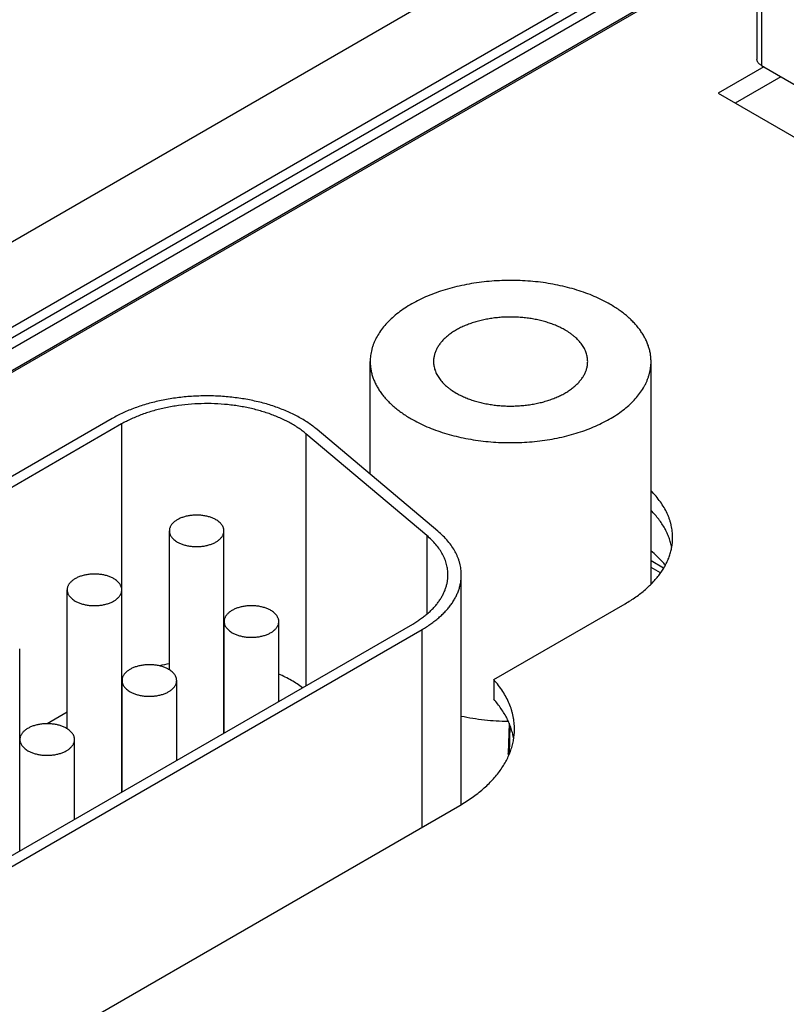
# Model space of a CAD drawing. Header units: inches. Extents: x 0 to 34, y 0 to 22.
# Tile 108 of 124: x 29.53 to 30.104, y 12.933 to 13.669. Entities that reach past the tile are written whole.
import ezdxf

# ---------------------------------------------------------------- set-up
doc = ezdxf.new("R2010")
doc.units = ezdxf.units.IN
doc.header["$LTSCALE"] = 1.87
doc.header["$MEASUREMENT"] = 0
doc.layers.get('0').update_dxf_attribs({"linetype": 'CONTINUOUS'})

msp = doc.modelspace()

# ---------------------------------------------------------------- linework, layer by layer
at = {"color": 7, "linetype": 'CONTINUOUS'}
for p, q in [((30.08164, 13.8617), (30.08164, 13.63991)), ((30.0851, 13.85688), (30.0851, 13.63508)), ((30.08164, 13.82486), (28.27157, 12.77974)), ((30.08164, 13.76113), (28.2994, 12.73209)), ((28.31742, 12.73471), (30.08164, 13.75335)), ((28.3209, 12.72876), (30.08164, 13.74539)), ((28.32114, 12.7124), (30.08164, 13.72889)), ((30.08164, 13.7274), (28.33399, 12.71833)), ((30.08667, 13.63418), (30.05255, 13.61448)), ((30.0851, 13.63508), (30.22986, 13.5515)), ((30.09939, 13.62683), (30.06527, 13.60713)), ((30.05255, 13.61448), (30.27559, 13.48569)), ((29.79245, 13.32971), (29.79245, 13.4139)), ((30.00245, 13.24746), (30.00245, 13.4139)), ((29.59953, 13.37132), (29.24713, 13.16784)), ((29.60661, 13.36724), (29.2542, 13.16376)), ((29.60661, 13.36724), (29.60661, 13.24466)), ((29.8348, 13.28386), (29.74446, 13.35989)), ((29.74446, 13.35989), (29.74446, 13.17165)), ((29.84305, 13.28712), (29.7527, 13.36316)), ((29.64229, 13.18351), (29.64229, 13.28734)), ((29.68309, 13.13622), (29.68309, 13.28734)), ((29.8348, 13.28386), (29.8348, 13.22507)), ((30.01188, 13.2594), (30.00245, 13.26485)), ((30.00958, 13.25587), (30.00245, 13.25998)), ((29.86059, 13.08286), (29.86059, 13.25446)), ((29.56588, 13.13944), (29.56588, 13.24325)), ((29.60676, 13.09215), (29.60676, 13.24325)), ((29.88484, 13.17615), (29.98313, 13.23289)), ((29.68326, 13.13632), (29.68326, 13.21957)), ((29.72414, 13.15992), (29.72414, 13.21957)), ((29.51316, 13.03811), (29.82423, 13.21771)), ((29.52023, 13.03402), (29.8313, 13.21363)), ((29.8313, 13.06592), (29.8313, 13.21363)), ((29.53039, 13.04805), (29.53039, 13.19916)), ((29.68326, 13.19004), (29.68309, 13.19005)), ((29.60687, 13.17552), (29.60676, 13.17545)), ((29.60689, 13.09222), (29.60689, 13.17548)), ((29.64777, 13.11583), (29.64777, 13.17548)), ((29.88484, 13.17615), (29.88484, 13.16145)), ((29.56588, 13.15185), (29.55086, 13.14318)), ((29.89631, 13.14372), (29.89574, 13.1212)), ((29.89655, 13.12055), (29.89708, 13.14182)), ((29.53052, 13.13144), (29.53039, 13.13136)), ((29.53052, 13.04813), (29.53052, 13.13138)), ((29.5714, 13.07173), (29.5714, 13.13138)), ((29.54835, 12.90255), (29.85943, 13.08216))]:
    msp.add_line(p, q, dxfattribs=at)
msp.add_arc((29.66779, 13.05274), 0.13766, 100.67887, 103.79662, dxfattribs=at)
for points, knots in [([(30.0851, 13.63508), (30.08483, 13.63524), (30.08433, 13.63556), (30.08363, 13.6361), (30.08303, 13.63667), (30.08253, 13.63728), (30.08214, 13.63791), (30.08185, 13.63856), (30.08168, 13.63923), (30.08164, 13.63968), (30.08164, 13.63991)], [0, 0, 0, 0, 0.148603, 0.289494, 0.422716, 0.548635, 0.667994, 0.781934, 0.891985, 1, 1, 1, 1]), ([(29.97169, 13.45677), (29.96984, 13.45784), (29.96599, 13.4599), (29.95995, 13.46268), (29.95358, 13.4652), (29.94691, 13.46745), (29.93996, 13.4694), (29.93279, 13.47105), (29.92543, 13.47239), (29.91791, 13.47342), (29.91029, 13.47413), (29.90259, 13.47451), (29.89487, 13.47457), (29.88716, 13.47429), (29.87951, 13.47369), (29.87195, 13.47277), (29.86454, 13.47153), (29.8573, 13.46998), (29.85027, 13.46813), (29.8435, 13.46598), (29.83702, 13.46355), (29.83087, 13.46086), (29.82508, 13.45791), (29.81968, 13.45472), (29.81469, 13.45131), (29.81015, 13.4477), (29.80608, 13.4439), (29.80251, 13.43993), (29.79945, 13.43583), (29.79732, 13.43227), (29.7959, 13.42938), (29.79498, 13.42721), (29.7942, 13.42502), (29.79356, 13.42281), (29.79306, 13.4206), (29.79271, 13.41837), (29.79249, 13.41614), (29.79245, 13.41465), (29.79245, 13.4139)], [0, 0, 0, 0, 0.030664, 0.062385, 0.095097, 0.128718, 0.163154, 0.1983, 0.234044, 0.270264, 0.306835, 0.343626, 0.380507, 0.417343, 0.454002, 0.490353, 0.526269, 0.561627, 0.596312, 0.630216, 0.663241, 0.6953, 0.726323, 0.756252, 0.785051, 0.812704, 0.839219, 0.864632, 0.889009, 0.91245, 0.923863, 0.935095, 0.946167, 0.957102, 0.967926, 0.978665, 0.989347, 1, 1, 1, 1]), ([(30.00245, 13.4139), (30.00245, 13.4149), (30.00236, 13.41689), (30.00198, 13.41986), (30.00135, 13.42282), (30.00046, 13.42576), (29.99933, 13.42867), (29.99795, 13.43154), (29.99633, 13.43437), (29.99447, 13.43715), (29.99237, 13.43987), (29.99005, 13.44253), (29.98751, 13.44512), (29.98474, 13.44763), (29.98177, 13.45007), (29.9786, 13.45241), (29.97523, 13.45466), (29.97289, 13.45608), (29.97169, 13.45677)], [0, 0, 0, 0, 0.053898, 0.108054, 0.16272, 0.218138, 0.274529, 0.332098, 0.391025, 0.451465, 0.513548, 0.577378, 0.643037, 0.71058, 0.780043, 0.85144, 0.924766, 1, 1, 1, 1]), ([(29.93819, 13.43743), (29.93718, 13.43802), (29.93507, 13.43915), (29.93175, 13.44068), (29.92826, 13.44206), (29.92459, 13.44329), (29.92078, 13.44436), (29.91684, 13.44527), (29.9128, 13.44601), (29.90868, 13.44657), (29.90449, 13.44696), (29.90027, 13.44717), (29.89603, 13.4472), (29.8918, 13.44705), (29.8876, 13.44672), (29.88346, 13.44621), (29.87938, 13.44553), (29.87541, 13.44468), (29.87155, 13.44366), (29.86784, 13.44249), (29.86428, 13.44115), (29.86091, 13.43967), (29.85773, 13.43806), (29.85476, 13.43631), (29.85203, 13.43443), (29.84954, 13.43245), (29.84766, 13.43069), (29.84629, 13.42924), (29.84505, 13.4278), (29.84366, 13.42594), (29.84227, 13.42361), (29.84135, 13.42162), (29.84078, 13.42), (29.84043, 13.41879), (29.84016, 13.41758), (29.83996, 13.41636), (29.83984, 13.41513), (29.83982, 13.41431), (29.83982, 13.4139)], [0, 0, 0, 0, 0.030664, 0.062385, 0.095097, 0.128718, 0.163154, 0.198301, 0.234045, 0.270265, 0.306835, 0.343627, 0.380508, 0.417344, 0.454003, 0.490354, 0.52627, 0.561629, 0.596314, 0.630218, 0.663242, 0.695302, 0.726325, 0.756254, 0.785053, 0.812706, 0.839221, 0.852065, 0.864641, 0.889018, 0.912459, 0.935095, 0.946167, 0.957102, 0.967926, 0.978665, 0.989347, 1, 1, 1, 1]), ([(29.95507, 13.4139), (29.95507, 13.41445), (29.95503, 13.41554), (29.95482, 13.41718), (29.95447, 13.4188), (29.95398, 13.42041), (29.95336, 13.42201), (29.9526, 13.42359), (29.95171, 13.42514), (29.95069, 13.42666), (29.94954, 13.42816), (29.94782, 13.43013), (29.94587, 13.432), (29.94373, 13.43375), (29.94138, 13.43549), (29.93949, 13.43668), (29.93819, 13.43743)], [0, 0, 0, 0, 0.053903, 0.108064, 0.162735, 0.218157, 0.274554, 0.332128, 0.39106, 0.451505, 0.513593, 0.577429, 0.710591, 0.780061, 0.851464, 1, 1, 1, 1]), ([(29.79245, 13.4139), (29.79245, 13.41291), (29.79253, 13.41092), (29.79291, 13.40795), (29.79355, 13.40499), (29.79443, 13.40205), (29.79556, 13.39914), (29.79694, 13.39627), (29.79857, 13.39344), (29.80043, 13.39066), (29.80252, 13.38794), (29.80484, 13.38528), (29.80739, 13.38269), (29.81015, 13.38017), (29.81312, 13.37774), (29.81629, 13.3754), (29.81966, 13.37315), (29.822, 13.37173), (29.8232, 13.37104)], [0, 0, 0, 0, 0.053898, 0.108054, 0.16272, 0.218138, 0.274529, 0.332098, 0.391025, 0.451465, 0.513548, 0.577378, 0.643037, 0.71058, 0.780043, 0.85144, 0.924766, 1, 1, 1, 1]), ([(29.8232, 13.37104), (29.82505, 13.36996), (29.8289, 13.36791), (29.83494, 13.36512), (29.84131, 13.36261), (29.84799, 13.36036), (29.85493, 13.35841), (29.8621, 13.35676), (29.86946, 13.35541), (29.87698, 13.35439), (29.8846, 13.35368), (29.8923, 13.3533), (29.90002, 13.35324), (29.90773, 13.35352), (29.91538, 13.35411), (29.92294, 13.35504), (29.93035, 13.35628), (29.93759, 13.35783), (29.94462, 13.35968), (29.95139, 13.36183), (29.95787, 13.36426), (29.96402, 13.36695), (29.96981, 13.3699), (29.97522, 13.37309), (29.9802, 13.3765), (29.98474, 13.38011), (29.98881, 13.38391), (29.99238, 13.38788), (29.99544, 13.39198), (29.99757, 13.39554), (29.99899, 13.39843), (29.99991, 13.4006), (30.00069, 13.40279), (30.00133, 13.405), (30.00183, 13.40721), (30.00218, 13.40944), (30.0024, 13.41167), (30.00245, 13.41316), (30.00245, 13.4139)], [0, 0, 0, 0, 0.030664, 0.062385, 0.095097, 0.128718, 0.163154, 0.1983, 0.234044, 0.270264, 0.306835, 0.343626, 0.380507, 0.417343, 0.454002, 0.490353, 0.526269, 0.561627, 0.596312, 0.630216, 0.663241, 0.6953, 0.726323, 0.756252, 0.785051, 0.812704, 0.839219, 0.864632, 0.889009, 0.91245, 0.923863, 0.935095, 0.946167, 0.957102, 0.967926, 0.978665, 0.989347, 1, 1, 1, 1]), ([(29.83982, 13.4139), (29.83982, 13.41336), (29.83986, 13.41227), (29.84007, 13.41063), (29.84042, 13.40901), (29.84091, 13.4074), (29.84153, 13.4058), (29.84229, 13.40422), (29.84318, 13.40267), (29.8442, 13.40115), (29.84535, 13.39965), (29.84707, 13.39768), (29.84902, 13.39581), (29.85116, 13.39406), (29.85352, 13.39232), (29.8554, 13.39113), (29.8567, 13.39038)], [0, 0, 0, 0, 0.053903, 0.108064, 0.162735, 0.218157, 0.274554, 0.332128, 0.39106, 0.451505, 0.513593, 0.577429, 0.710591, 0.780061, 0.851464, 1, 1, 1, 1]), ([(29.8567, 13.39038), (29.85771, 13.38979), (29.85982, 13.38866), (29.86314, 13.38713), (29.86664, 13.38575), (29.8703, 13.38452), (29.87411, 13.38345), (29.87805, 13.38254), (29.88209, 13.3818), (29.88621, 13.38124), (29.8904, 13.38085), (29.89462, 13.38064), (29.89886, 13.38061), (29.90309, 13.38076), (29.90729, 13.38109), (29.91144, 13.3816), (29.91551, 13.38228), (29.91948, 13.38313), (29.92334, 13.38414), (29.92705, 13.38532), (29.93061, 13.38666), (29.93398, 13.38813), (29.93716, 13.38975), (29.94013, 13.3915), (29.94286, 13.39338), (29.94536, 13.39536), (29.94724, 13.39711), (29.9486, 13.39857), (29.94984, 13.40001), (29.95123, 13.40187), (29.95262, 13.4042), (29.95354, 13.40619), (29.95411, 13.40781), (29.95446, 13.40902), (29.95473, 13.41023), (29.95493, 13.41145), (29.95505, 13.41268), (29.95507, 13.4135), (29.95507, 13.4139)], [0, 0, 0, 0, 0.030664, 0.062385, 0.095097, 0.128718, 0.163154, 0.198301, 0.234045, 0.270265, 0.306835, 0.343627, 0.380508, 0.417344, 0.454003, 0.490354, 0.52627, 0.561629, 0.596314, 0.630218, 0.663242, 0.695302, 0.726325, 0.756254, 0.785053, 0.812706, 0.839221, 0.852065, 0.864641, 0.889018, 0.912459, 0.935095, 0.946167, 0.957102, 0.967926, 0.978665, 0.989347, 1, 1, 1, 1]), ([(29.7527, 13.36316), (29.75165, 13.36404), (29.74947, 13.36577), (29.746, 13.36822), (29.74231, 13.37056), (29.7384, 13.37278), (29.73429, 13.37487), (29.72998, 13.37683), (29.72549, 13.37865), (29.72084, 13.38033), (29.71604, 13.38185), (29.7111, 13.38322), (29.70604, 13.38444), (29.70087, 13.38549), (29.69561, 13.38637), (29.68847, 13.38733), (29.67942, 13.3881), (29.66848, 13.38834), (29.65937, 13.38796), (29.65214, 13.38731), (29.64678, 13.38665), (29.64149, 13.38582), (29.63628, 13.38483), (29.63118, 13.38367), (29.6262, 13.38236), (29.62134, 13.38089), (29.61664, 13.37927), (29.61209, 13.3775), (29.60772, 13.37559), (29.60354, 13.37354), (29.60084, 13.37208), (29.59953, 13.37132)], [0, 0, 0, 0, 0.025527, 0.051842, 0.078938, 0.106802, 0.135411, 0.164738, 0.194746, 0.225396, 0.256641, 0.288432, 0.320714, 0.353431, 0.386522, 0.419924, 0.487397, 0.555324, 0.623165, 0.656887, 0.690385, 0.723595, 0.756452, 0.788896, 0.820868, 0.852314, 0.883182, 0.913424, 0.942998, 0.971867, 1, 1, 1, 1]), ([(29.74446, 13.35989), (29.74351, 13.36068), (29.74155, 13.36224), (29.73843, 13.36445), (29.7351, 13.36656), (29.73158, 13.36855), (29.72788, 13.37044), (29.72401, 13.3722), (29.71997, 13.37384), (29.71578, 13.37534), (29.71146, 13.37672), (29.70702, 13.37795), (29.70246, 13.37904), (29.69781, 13.37999), (29.69307, 13.38078), (29.68665, 13.38165), (29.6785, 13.38234), (29.66866, 13.38255), (29.65884, 13.38214), (29.65074, 13.38128), (29.64436, 13.38029), (29.63968, 13.3794), (29.63509, 13.37836), (29.6306, 13.37717), (29.62623, 13.37585), (29.622, 13.37439), (29.61791, 13.3728), (29.61397, 13.37108), (29.61021, 13.36924), (29.60778, 13.36792), (29.60661, 13.36724)], [0, 0, 0, 0, 0.025527, 0.051842, 0.078938, 0.106803, 0.135412, 0.164739, 0.194748, 0.225398, 0.256643, 0.288434, 0.320717, 0.353434, 0.386525, 0.419928, 0.487401, 0.555329, 0.62317, 0.690382, 0.723592, 0.75645, 0.788894, 0.820867, 0.852313, 0.883181, 0.913423, 0.942998, 0.971867, 1, 1, 1, 1]), ([(30.0186, 13.28234), (30.0186, 13.2831), (30.01856, 13.28462), (30.01836, 13.2869), (30.01804, 13.28918), (30.01759, 13.29145), (30.01701, 13.29371), (30.0163, 13.29596), (30.01547, 13.29819), (30.01418, 13.30117), (30.01224, 13.30484), (30.00945, 13.30912), (30.00619, 13.31329), (30.00375, 13.31592), (30.00246, 13.31722)], [0, 0, 0, 0, 0.057871, 0.115864, 0.174103, 0.232705, 0.291786, 0.351457, 0.411822, 0.472981, 0.597998, 0.727187, 0.86106, 1, 1, 1, 1]), ([(29.67711, 13.29567), (29.67675, 13.29588), (29.676, 13.29628), (29.67483, 13.29682), (29.67359, 13.29731), (29.6723, 13.29775), (29.67095, 13.29812), (29.66907, 13.29856), (29.66665, 13.29894), (29.66368, 13.29915), (29.66069, 13.29911), (29.65775, 13.29881), (29.65536, 13.29836), (29.65352, 13.29788), (29.65221, 13.29746), (29.65095, 13.29699), (29.64975, 13.29647), (29.64863, 13.29589), (29.64758, 13.29527), (29.64661, 13.29461), (29.64573, 13.29391), (29.64494, 13.29317), (29.64424, 13.2924), (29.64365, 13.2916), (29.64315, 13.29078), (29.64277, 13.28994), (29.64249, 13.28908), (29.64232, 13.28822), (29.64229, 13.28763), (29.64229, 13.28734)], [0, 0, 0, 0, 0.030668, 0.062393, 0.095109, 0.128734, 0.163175, 0.198326, 0.27028, 0.343635, 0.417344, 0.490346, 0.561611, 0.596301, 0.630209, 0.663238, 0.695302, 0.726328, 0.756261, 0.785064, 0.81272, 0.839239, 0.864655, 0.889035, 0.912479, 0.935118, 0.957118, 0.978673, 1, 1, 1, 1]), ([(30.01793, 13.27499), (30.01771, 13.27621), (30.01715, 13.27864), (30.01599, 13.28223), (30.01451, 13.28578), (30.01271, 13.28928), (30.0106, 13.29272), (30.00818, 13.29609), (30.00547, 13.29938), (30.00349, 13.30148), (30.00246, 13.30252)], [0, 0, 0, 0, 0.115596, 0.232981, 0.352676, 0.475148, 0.600804, 0.729989, 0.862982, 1, 1, 1, 1]), ([(29.68309, 13.28734), (29.68309, 13.28754), (29.68307, 13.28792), (29.683, 13.2885), (29.68287, 13.28908), (29.68264, 13.28984), (29.68223, 13.29079), (29.68154, 13.29189), (29.68068, 13.29293), (29.67964, 13.29392), (29.67845, 13.29485), (29.67757, 13.29541), (29.67711, 13.29567)], [0, 0, 0, 0, 0.053917, 0.108092, 0.162777, 0.218213, 0.332131, 0.451468, 0.577364, 0.71056, 0.851425, 1, 1, 1, 1]), ([(29.64229, 13.28734), (29.64229, 13.28715), (29.6423, 13.28676), (29.64238, 13.28619), (29.6425, 13.28561), (29.64273, 13.28484), (29.64315, 13.28389), (29.64383, 13.2828), (29.64469, 13.28175), (29.64573, 13.28076), (29.64693, 13.27984), (29.6478, 13.27928), (29.64826, 13.27901)], [0, 0, 0, 0, 0.053917, 0.108092, 0.162777, 0.218213, 0.332131, 0.451468, 0.577364, 0.71056, 0.851425, 1, 1, 1, 1]), ([(29.64826, 13.27901), (29.64862, 13.27881), (29.64937, 13.27841), (29.65054, 13.27787), (29.65178, 13.27738), (29.65308, 13.27694), (29.65443, 13.27656), (29.6563, 13.27613), (29.65872, 13.27575), (29.66169, 13.27554), (29.66468, 13.27558), (29.66763, 13.27587), (29.67002, 13.27632), (29.67185, 13.27681), (29.67317, 13.27723), (29.67442, 13.2777), (29.67562, 13.27822), (29.67675, 13.27879), (29.6778, 13.27941), (29.67876, 13.28008), (29.67965, 13.28078), (29.68044, 13.28152), (29.68113, 13.28229), (29.68173, 13.28308), (29.68222, 13.28391), (29.6826, 13.28475), (29.68288, 13.2856), (29.68305, 13.28647), (29.68309, 13.28705), (29.68309, 13.28734)], [0, 0, 0, 0, 0.030668, 0.062393, 0.095109, 0.128734, 0.163175, 0.198326, 0.27028, 0.343635, 0.417344, 0.490346, 0.561611, 0.596301, 0.630209, 0.663238, 0.695302, 0.726328, 0.756261, 0.785064, 0.81272, 0.839239, 0.864655, 0.889035, 0.912479, 0.935118, 0.957118, 0.978673, 1, 1, 1, 1]), ([(29.86059, 13.25446), (29.86059, 13.25518), (29.86054, 13.25663), (29.86033, 13.2588), (29.85998, 13.26096), (29.85948, 13.26312), (29.85885, 13.26526), (29.85807, 13.26739), (29.85716, 13.26949), (29.85575, 13.2723), (29.85364, 13.27575), (29.85061, 13.27973), (29.84706, 13.28356), (29.84444, 13.28595), (29.84305, 13.28712)], [0, 0, 0, 0, 0.056694, 0.113547, 0.170717, 0.228357, 0.286614, 0.345626, 0.405523, 0.466423, 0.591606, 0.721942, 0.857959, 1, 1, 1, 1]), ([(29.85059, 13.25446), (29.85059, 13.25511), (29.85055, 13.25641), (29.85036, 13.25837), (29.85004, 13.26031), (29.84959, 13.26225), (29.84902, 13.26418), (29.84833, 13.26609), (29.84751, 13.26799), (29.84624, 13.27052), (29.84434, 13.27362), (29.8416, 13.2772), (29.83842, 13.28065), (29.83605, 13.2828), (29.8348, 13.28386)], [0, 0, 0, 0, 0.056694, 0.113547, 0.170717, 0.228357, 0.286614, 0.345626, 0.405523, 0.466423, 0.591606, 0.721942, 0.857959, 1, 1, 1, 1]), ([(29.98313, 13.23289), (29.98451, 13.23369), (29.98721, 13.23533), (29.9911, 13.23793), (29.99476, 13.24063), (29.99818, 13.24343), (30.00137, 13.24633), (30.0043, 13.24932), (30.00698, 13.25239), (30.00939, 13.25553), (30.01154, 13.25873), (30.01341, 13.26199), (30.015, 13.26531), (30.01631, 13.26866), (30.01733, 13.27205), (30.01806, 13.27547), (30.0185, 13.2789), (30.0186, 13.28119), (30.0186, 13.28234)], [0, 0, 0, 0, 0.075234, 0.14856, 0.219957, 0.28942, 0.356964, 0.422622, 0.486453, 0.548535, 0.608975, 0.667902, 0.725471, 0.781863, 0.83728, 0.891946, 0.946102, 1, 1, 1, 1]), ([(30.0132, 13.26172), (30.01243, 13.26265), (30.01039, 13.26496), (30.00684, 13.26852), (30.00396, 13.27103), (30.00246, 13.27226)], [0, 0, 0, 0, 0.241191, 0.613841, 1, 1, 1, 1]), ([(29.60077, 13.25159), (29.60041, 13.2518), (29.59966, 13.2522), (29.59849, 13.25275), (29.59725, 13.25324), (29.59549, 13.25382), (29.59318, 13.25441), (29.59029, 13.25487), (29.58732, 13.25508), (29.58432, 13.25504), (29.58137, 13.25474), (29.57897, 13.25429), (29.57714, 13.2538), (29.57582, 13.25339), (29.57456, 13.25291), (29.57336, 13.25239), (29.57223, 13.25182), (29.57118, 13.25119), (29.57021, 13.25053), (29.56933, 13.24983), (29.56853, 13.24909), (29.56784, 13.24832), (29.56724, 13.24752), (29.56675, 13.24669), (29.56636, 13.24585), (29.56608, 13.24499), (29.56592, 13.24412), (29.56588, 13.24354), (29.56588, 13.24325)], [0, 0, 0, 0, 0.030668, 0.062394, 0.095111, 0.128737, 0.19831, 0.270266, 0.343622, 0.417333, 0.490336, 0.561603, 0.596293, 0.630202, 0.663231, 0.695296, 0.726323, 0.756257, 0.78506, 0.812717, 0.839235, 0.864652, 0.889033, 0.912477, 0.935117, 0.957117, 0.978673, 1, 1, 1, 1]), ([(29.60676, 13.24325), (29.60676, 13.24344), (29.60674, 13.24383), (29.60667, 13.24441), (29.60654, 13.24499), (29.60631, 13.24576), (29.6059, 13.24671), (29.60521, 13.2478), (29.60435, 13.24885), (29.60331, 13.24984), (29.60211, 13.25077), (29.60123, 13.25133), (29.60077, 13.25159)], [0, 0, 0, 0, 0.053917, 0.108092, 0.162777, 0.218213, 0.332131, 0.451468, 0.577364, 0.71056, 0.851425, 1, 1, 1, 1]), ([(29.82423, 13.21771), (29.82526, 13.21831), (29.82726, 13.21952), (29.83015, 13.22145), (29.83287, 13.22346), (29.83542, 13.22555), (29.83778, 13.2277), (29.83997, 13.22992), (29.84196, 13.2322), (29.84375, 13.23453), (29.84534, 13.23691), (29.84673, 13.23934), (29.84792, 13.2418), (29.84889, 13.24429), (29.84965, 13.24681), (29.85019, 13.24935), (29.85052, 13.2519), (29.85059, 13.25361), (29.85059, 13.25446)], [0, 0, 0, 0, 0.075234, 0.14856, 0.219957, 0.28942, 0.356963, 0.422622, 0.486452, 0.548535, 0.608975, 0.667902, 0.725471, 0.781862, 0.83728, 0.891946, 0.946102, 1, 1, 1, 1]), ([(29.8313, 13.21363), (29.83244, 13.21429), (29.83467, 13.21564), (29.83788, 13.21778), (29.8409, 13.22002), (29.84373, 13.22233), (29.84636, 13.22473), (29.84878, 13.22719), (29.851, 13.22973), (29.85299, 13.23232), (29.85476, 13.23496), (29.85631, 13.23766), (29.85762, 13.24039), (29.8587, 13.24316), (29.85954, 13.24596), (29.86015, 13.24878), (29.86051, 13.25162), (29.86059, 13.25351), (29.86059, 13.25446)], [0, 0, 0, 0, 0.075234, 0.14856, 0.219957, 0.28942, 0.356963, 0.422622, 0.486452, 0.548535, 0.608975, 0.667902, 0.725471, 0.781862, 0.83728, 0.891946, 0.946102, 1, 1, 1, 1]), ([(29.56588, 13.24325), (29.56588, 13.24306), (29.5659, 13.24267), (29.56597, 13.24209), (29.56609, 13.24151), (29.56632, 13.24074), (29.56674, 13.23979), (29.56742, 13.2387), (29.56829, 13.23765), (29.56933, 13.23666), (29.57053, 13.23573), (29.5714, 13.23517), (29.57187, 13.2349)], [0, 0, 0, 0, 0.053917, 0.108092, 0.162777, 0.218213, 0.332131, 0.451468, 0.577364, 0.71056, 0.851425, 1, 1, 1, 1]), ([(29.57187, 13.2349), (29.57223, 13.2347), (29.57298, 13.2343), (29.57415, 13.23375), (29.57539, 13.23326), (29.57714, 13.23268), (29.57946, 13.23209), (29.58234, 13.23163), (29.58532, 13.23142), (29.58831, 13.23146), (29.59127, 13.23176), (29.59366, 13.23221), (29.5955, 13.23269), (29.59682, 13.23311), (29.59808, 13.23358), (29.59928, 13.23411), (29.60041, 13.23468), (29.60146, 13.2353), (29.60243, 13.23597), (29.60331, 13.23667), (29.6041, 13.23741), (29.6048, 13.23818), (29.6054, 13.23898), (29.60589, 13.23981), (29.60627, 13.24065), (29.60655, 13.24151), (29.60672, 13.24238), (29.60676, 13.24296), (29.60676, 13.24325)], [0, 0, 0, 0, 0.030668, 0.062394, 0.095111, 0.128737, 0.19831, 0.270266, 0.343622, 0.417333, 0.490336, 0.561603, 0.596293, 0.630202, 0.663231, 0.695296, 0.726323, 0.756257, 0.78506, 0.812717, 0.839235, 0.864652, 0.889033, 0.912477, 0.935117, 0.957117, 0.978673, 1, 1, 1, 1]), ([(29.71815, 13.22791), (29.71779, 13.22812), (29.71704, 13.22852), (29.71587, 13.22907), (29.71463, 13.22956), (29.71287, 13.23014), (29.71056, 13.23073), (29.70767, 13.23119), (29.7047, 13.2314), (29.7017, 13.23136), (29.69875, 13.23106), (29.69635, 13.23061), (29.69452, 13.23013), (29.6932, 13.22971), (29.69194, 13.22923), (29.69074, 13.22871), (29.68961, 13.22814), (29.68856, 13.22751), (29.68759, 13.22685), (29.68671, 13.22615), (29.68591, 13.22541), (29.68522, 13.22464), (29.68462, 13.22384), (29.68413, 13.22301), (29.68374, 13.22217), (29.68346, 13.22131), (29.6833, 13.22044), (29.68326, 13.21986), (29.68326, 13.21957)], [0, 0, 0, 0, 0.030668, 0.062394, 0.095111, 0.128737, 0.19831, 0.270266, 0.343622, 0.417333, 0.490336, 0.561603, 0.596293, 0.630202, 0.663231, 0.695296, 0.726323, 0.756257, 0.78506, 0.812717, 0.839235, 0.864652, 0.889033, 0.912477, 0.935117, 0.957117, 0.978673, 1, 1, 1, 1]), ([(29.72414, 13.21957), (29.72414, 13.21976), (29.72412, 13.22015), (29.72405, 13.22073), (29.72392, 13.22131), (29.72369, 13.22208), (29.72328, 13.22303), (29.72259, 13.22412), (29.72173, 13.22517), (29.72069, 13.22616), (29.71949, 13.22709), (29.71861, 13.22765), (29.71815, 13.22791)], [0, 0, 0, 0, 0.053917, 0.108092, 0.162777, 0.218213, 0.332131, 0.451468, 0.577364, 0.71056, 0.851425, 1, 1, 1, 1]), ([(29.68326, 13.21957), (29.68326, 13.21938), (29.68327, 13.21899), (29.68335, 13.21841), (29.68347, 13.21783), (29.6837, 13.21706), (29.68412, 13.21611), (29.6848, 13.21502), (29.68567, 13.21397), (29.68671, 13.21298), (29.68791, 13.21205), (29.68878, 13.21149), (29.68925, 13.21122)], [0, 0, 0, 0, 0.053917, 0.108092, 0.162777, 0.218213, 0.332131, 0.451468, 0.577364, 0.71056, 0.851425, 1, 1, 1, 1]), ([(29.68925, 13.21122), (29.68961, 13.21102), (29.69035, 13.21062), (29.69153, 13.21007), (29.69277, 13.20958), (29.69452, 13.209), (29.69684, 13.20841), (29.69972, 13.20795), (29.7027, 13.20774), (29.70569, 13.20778), (29.70865, 13.20808), (29.71104, 13.20853), (29.71288, 13.20901), (29.7142, 13.20943), (29.71546, 13.2099), (29.71666, 13.21043), (29.71779, 13.211), (29.71884, 13.21162), (29.71981, 13.21229), (29.72069, 13.21299), (29.72148, 13.21373), (29.72218, 13.2145), (29.72277, 13.2153), (29.72327, 13.21613), (29.72365, 13.21697), (29.72393, 13.21783), (29.7241, 13.2187), (29.72414, 13.21928), (29.72414, 13.21957)], [0, 0, 0, 0, 0.030668, 0.062394, 0.095111, 0.128737, 0.19831, 0.270266, 0.343622, 0.417333, 0.490336, 0.561603, 0.596293, 0.630202, 0.663231, 0.695296, 0.726323, 0.756257, 0.78506, 0.812717, 0.839235, 0.864652, 0.889033, 0.912477, 0.935117, 0.957117, 0.978673, 1, 1, 1, 1]), ([(29.64178, 13.18382), (29.64142, 13.18403), (29.64067, 13.18443), (29.6395, 13.18497), (29.63826, 13.18546), (29.63651, 13.18605), (29.63419, 13.18664), (29.6313, 13.1871), (29.62833, 13.18731), (29.62533, 13.18726), (29.62238, 13.18697), (29.61999, 13.18652), (29.61815, 13.18603), (29.61683, 13.18561), (29.61557, 13.18514), (29.61437, 13.18462), (29.61324, 13.18404), (29.61219, 13.18342), (29.61122, 13.18276), (29.61034, 13.18205), (29.60955, 13.18131), (29.60885, 13.18054), (29.60825, 13.17974), (29.60776, 13.17892), (29.60737, 13.17808), (29.6071, 13.17722), (29.60693, 13.17635), (29.60689, 13.17577), (29.60689, 13.17548)], [0, 0, 0, 0, 0.030668, 0.062394, 0.095111, 0.128737, 0.19831, 0.270266, 0.343622, 0.417333, 0.490336, 0.561603, 0.596293, 0.630202, 0.663231, 0.695296, 0.726323, 0.756257, 0.78506, 0.812717, 0.839235, 0.864652, 0.889033, 0.912477, 0.935117, 0.957117, 0.978673, 1, 1, 1, 1]), ([(29.64777, 13.17548), (29.64777, 13.17567), (29.64775, 13.17606), (29.64768, 13.17664), (29.64756, 13.17721), (29.64732, 13.17798), (29.64691, 13.17893), (29.64622, 13.18003), (29.64536, 13.18108), (29.64432, 13.18207), (29.64312, 13.183), (29.64224, 13.18355), (29.64178, 13.18382)], [0, 0, 0, 0, 0.053917, 0.108092, 0.162777, 0.218213, 0.332131, 0.451468, 0.577364, 0.71056, 0.851425, 1, 1, 1, 1]), ([(29.60689, 13.17548), (29.60689, 13.17528), (29.60691, 13.1749), (29.60698, 13.17432), (29.60711, 13.17374), (29.60734, 13.17297), (29.60775, 13.17202), (29.60844, 13.17092), (29.6093, 13.16987), (29.61034, 13.16888), (29.61154, 13.16795), (29.61242, 13.1674), (29.61288, 13.16713)], [0, 0, 0, 0, 0.053917, 0.108092, 0.162777, 0.218213, 0.332131, 0.451468, 0.577364, 0.71056, 0.851425, 1, 1, 1, 1]), ([(29.61288, 13.16713), (29.61324, 13.16692), (29.61399, 13.16652), (29.61516, 13.16598), (29.6164, 13.16549), (29.61816, 13.1649), (29.62047, 13.16431), (29.62336, 13.16386), (29.62633, 13.16365), (29.62933, 13.16369), (29.63228, 13.16398), (29.63467, 13.16444), (29.63651, 13.16492), (29.63783, 13.16534), (29.63909, 13.16581), (29.64029, 13.16634), (29.64142, 13.16691), (29.64247, 13.16753), (29.64344, 13.16819), (29.64432, 13.1689), (29.64512, 13.16964), (29.64581, 13.17041), (29.64641, 13.17121), (29.6469, 13.17203), (29.64729, 13.17288), (29.64757, 13.17373), (29.64773, 13.1746), (29.64777, 13.17519), (29.64777, 13.17548)], [0, 0, 0, 0, 0.030668, 0.062394, 0.095111, 0.128737, 0.19831, 0.270266, 0.343622, 0.417333, 0.490336, 0.561603, 0.596293, 0.630202, 0.663231, 0.695296, 0.726323, 0.756257, 0.78506, 0.812717, 0.839235, 0.864652, 0.889033, 0.912477, 0.935117, 0.957117, 0.978673, 1, 1, 1, 1]), ([(29.74182, 13.17013), (29.74053, 13.1711), (29.73784, 13.17299), (29.73356, 13.17561), (29.72898, 13.17805), (29.72579, 13.17953), (29.72415, 13.18023)], [0, 0, 0, 0, 0.236978, 0.482819, 0.737283, 1, 1, 1, 1]), ([(29.90035, 13.13921), (29.90035, 13.14001), (29.90031, 13.14161), (29.90012, 13.14401), (29.89981, 13.1464), (29.89938, 13.14879), (29.89883, 13.15117), (29.89792, 13.15434), (29.89647, 13.15828), (29.89427, 13.16292), (29.89159, 13.16747), (29.88845, 13.17191), (29.88609, 13.17475), (29.88484, 13.17615)], [0, 0, 0, 0, 0.058543, 0.11719, 0.176042, 0.2352, 0.294762, 0.354823, 0.476762, 0.60172, 0.730274, 0.862906, 1, 1, 1, 1]), ([(29.89976, 13.13189), (29.89956, 13.13318), (29.89904, 13.13576), (29.89794, 13.13959), (29.89653, 13.14339), (29.8948, 13.14713), (29.89276, 13.15083), (29.8896, 13.15574), (29.88684, 13.15922), (29.88484, 13.16145)], [0, 0, 0, 0, 0.11691, 0.235315, 0.355681, 0.478432, 0.603947, 0.732557, 1, 1, 1, 1]), ([(29.86058, 13.14894), (29.86341, 13.14833), (29.86915, 13.14724), (29.87788, 13.14607), (29.88676, 13.14532), (29.89272, 13.14512), (29.89571, 13.14509)], [0, 0, 0, 0, 0.245404, 0.494659, 0.746594, 1, 1, 1, 1]), ([(29.56542, 13.13973), (29.56506, 13.13994), (29.56431, 13.14034), (29.56313, 13.14088), (29.56189, 13.14137), (29.56014, 13.14196), (29.55783, 13.14254), (29.55494, 13.143), (29.55196, 13.14321), (29.54897, 13.14317), (29.54601, 13.14288), (29.54362, 13.14242), (29.54178, 13.14194), (29.54046, 13.14152), (29.5392, 13.14105), (29.538, 13.14052), (29.53688, 13.13995), (29.53582, 13.13933), (29.53485, 13.13866), (29.53397, 13.13796), (29.53318, 13.13722), (29.53248, 13.13645), (29.53189, 13.13565), (29.53139, 13.13483), (29.53101, 13.13398), (29.53073, 13.13312), (29.53056, 13.13226), (29.53052, 13.13167), (29.53052, 13.13138)], [0, 0, 0, 0, 0.030668, 0.062394, 0.095111, 0.128737, 0.19831, 0.270266, 0.343622, 0.417333, 0.490336, 0.561603, 0.596293, 0.630202, 0.663231, 0.695296, 0.726323, 0.756257, 0.78506, 0.812717, 0.839235, 0.864652, 0.889033, 0.912477, 0.935117, 0.957117, 0.978673, 1, 1, 1, 1]), ([(29.5714, 13.13138), (29.5714, 13.13158), (29.57139, 13.13196), (29.57131, 13.13254), (29.57119, 13.13312), (29.57096, 13.13389), (29.57054, 13.13484), (29.56986, 13.13593), (29.56899, 13.13698), (29.56795, 13.13798), (29.56675, 13.1389), (29.56588, 13.13946), (29.56542, 13.13973)], [0, 0, 0, 0, 0.053917, 0.108092, 0.162777, 0.218213, 0.332131, 0.451468, 0.577364, 0.71056, 0.851425, 1, 1, 1, 1]), ([(29.85943, 13.08216), (29.86102, 13.08308), (29.86414, 13.08497), (29.86862, 13.08797), (29.87284, 13.09109), (29.8768, 13.09432), (29.88047, 13.09767), (29.88386, 13.10111), (29.88694, 13.10465), (29.88973, 13.10827), (29.89221, 13.11197), (29.89436, 13.11574), (29.8962, 13.11956), (29.89771, 13.12343), (29.89889, 13.12734), (29.89973, 13.13128), (29.90024, 13.13524), (29.90035, 13.13789), (29.90035, 13.13921)], [0, 0, 0, 0, 0.075234, 0.14856, 0.219957, 0.28942, 0.356964, 0.422622, 0.486453, 0.548535, 0.608975, 0.667902, 0.725471, 0.781863, 0.83728, 0.891946, 0.946102, 1, 1, 1, 1]), ([(29.53052, 13.13138), (29.53052, 13.13119), (29.53054, 13.1308), (29.53061, 13.13022), (29.53074, 13.12965), (29.53097, 13.12888), (29.53139, 13.12792), (29.53207, 13.12683), (29.53293, 13.12578), (29.53397, 13.12479), (29.53517, 13.12386), (29.53605, 13.1233), (29.53651, 13.12304)], [0, 0, 0, 0, 0.053917, 0.108092, 0.162777, 0.218213, 0.332131, 0.451468, 0.577364, 0.71056, 0.851425, 1, 1, 1, 1]), ([(29.53651, 13.12304), (29.53687, 13.12283), (29.53762, 13.12243), (29.53879, 13.12189), (29.54004, 13.1214), (29.54179, 13.12081), (29.5441, 13.12022), (29.54699, 13.11976), (29.54996, 13.11955), (29.55296, 13.11959), (29.55591, 13.11989), (29.55831, 13.12034), (29.56015, 13.12083), (29.56146, 13.12124), (29.56272, 13.12172), (29.56392, 13.12224), (29.56505, 13.12282), (29.5661, 13.12344), (29.56707, 13.1241), (29.56796, 13.1248), (29.56875, 13.12554), (29.56944, 13.12632), (29.57004, 13.12712), (29.57053, 13.12794), (29.57092, 13.12878), (29.5712, 13.12964), (29.57137, 13.13051), (29.5714, 13.13109), (29.5714, 13.13138)], [0, 0, 0, 0, 0.030668, 0.062394, 0.095111, 0.128737, 0.19831, 0.270266, 0.343622, 0.417333, 0.490336, 0.561603, 0.596293, 0.630202, 0.663231, 0.695296, 0.726323, 0.756257, 0.78506, 0.812717, 0.839235, 0.864652, 0.889033, 0.912477, 0.935117, 0.957117, 0.978673, 1, 1, 1, 1]), ([(29.89612, 13.11955), (29.89605, 13.11969), (29.89594, 13.11995), (29.89582, 13.12037), (29.89575, 13.12078), (29.89574, 13.12106), (29.89574, 13.1212)], [0, 0, 0, 0, 0.25773, 0.508794, 0.755407, 1, 1, 1, 1])]:
    msp.add_open_spline(points, degree=3, knots=knots, dxfattribs=at)
msp.add_open_spline([(29.60689, 13.17553), (29.60688, 13.17552), (29.60687, 13.17552), (29.60687, 13.17552)], degree=3, dxfattribs=at)

doc.saveas('drawing.dxf')
